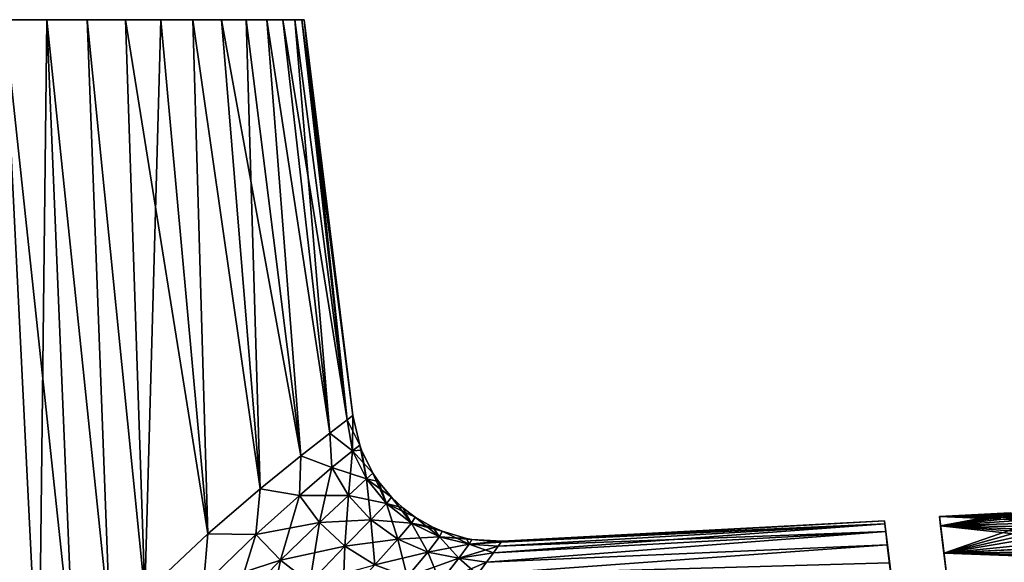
# Model space of a CAD drawing. Header units: millimetres. Extents: x -29 to 75, y -375 to 184.
# Tile 8 of 25: x 6 to 47, y 77 to 100. Entities that reach past the tile are written whole.
import ezdxf

# ---------------------------------------------------------------- set-up
doc = ezdxf.new("R2010")
doc.units = ezdxf.units.MM
doc.header["$LTSCALE"] = 17.087905
for name, color, linetype in [('10', 7, 'CONTINUOUS'), ('11', 7, 'CONTINUOUS'), ('12', 7, 'CONTINUOUS'), ('13', 7, 'CONTINUOUS'), ('14', 7, 'CONTINUOUS'), ('17', 7, 'CONTINUOUS'), ('18', 7, 'CONTINUOUS'), ('20', 7, 'CONTINUOUS'), ('5', 7, 'CONTINUOUS'), ('9', 7, 'CONTINUOUS')]:
    doc.layers.add(name, color=color, linetype=linetype)

msp = doc.modelspace()

# ---------------------------------------------------------------- linework, layer by layer
at = {"layer": '10', "color": 7, "linetype": 'CONTINUOUS', "true_color": 0xe0f2ff}
for points in [[(42.205, 79.036, 2.137), (42.191, 79.149), (26.25, 78.263, 1.471), (42.205, 79.036, 2.137)], [(26.25, 78.263, 1.471), (42.191, 79.149), (26.289, 78.315), (26.25, 78.263, 1.471)], [(42.312, 78.162, 6.272), (42.245, 78.708, 4.224), (25.635, 77.438, 5.959), (42.312, 78.162, 6.272)], [(25.635, 77.438, 5.959), (42.245, 78.708, 4.224), (25.925, 77.829, 4.454), (25.635, 77.438, 5.959)], [(42.245, 78.708, 4.224), (42.205, 79.036, 2.137), (25.925, 77.829, 4.454), (42.245, 78.708, 4.224)], [(25.925, 77.829, 4.454), (42.205, 79.036, 2.137), (26.128, 78.102, 2.959), (25.925, 77.829, 4.454)], [(26.128, 78.102, 2.959), (42.205, 79.036, 2.137), (26.25, 78.263, 1.471), (26.128, 78.102, 2.959)], [(42.405, 77.405, 8.261), (42.312, 78.162, 6.272), (25.258, 76.924, 7.469), (42.405, 77.405, 8.261)], [(25.258, 76.924, 7.469), (42.312, 78.162, 6.272), (25.635, 77.438, 5.959), (25.258, 76.924, 7.469)]]:
    msp.add_3dface(points, dxfattribs=at)
at = {"layer": '11', "color": 7, "linetype": 'CONTINUOUS', "true_color": 0xe0f2ff}
for points in [[(5.578, 100, -17.167), (7.342, 100, -16.49), (7.015, 71.234, -20.411), (5.578, 100, -17.167)], [(5.658, 69.418, -21.058), (5.578, 100, -17.167), (7.015, 71.234, -20.411), (5.658, 69.418, -21.058)], [(7.015, 71.234, -20.411), (7.342, 100, -16.49), (8.47, 72.993, -19.616), (7.015, 71.234, -20.411)], [(7.342, 100, -16.49), (9.026, 100, -15.632), (9.972, 74.662, -18.664), (7.342, 100, -16.49)], [(8.47, 72.993, -19.616), (7.342, 100, -16.49), (9.972, 74.662, -18.664), (8.47, 72.993, -19.616)], [(9.026, 100, -15.632), (10.61, 100, -14.603), (11.421, 76.147, -17.598), (9.026, 100, -15.632)], [(9.972, 74.662, -18.664), (9.026, 100, -15.632), (11.421, 76.147, -17.598), (9.972, 74.662, -18.664)], [(10.61, 100, -14.603), (12.079, 100, -13.414), (11.421, 76.147, -17.598), (10.61, 100, -14.603)], [(11.421, 76.147, -17.598), (12.079, 100, -13.414), (14.044, 78.61, -15.176), (11.421, 76.147, -17.598)], [(12.079, 100, -13.414), (13.415, 100, -12.077), (14.044, 78.61, -15.176), (12.079, 100, -13.414)], [(13.415, 100, -12.077), (14.604, 100, -10.609), (16.219, 80.489, -12.449), (13.415, 100, -12.077)], [(14.044, 78.61, -15.176), (13.415, 100, -12.077), (16.219, 80.489, -12.449), (14.044, 78.61, -15.176)], [(14.604, 100, -10.609), (15.632, 100, -9.024), (16.219, 80.489, -12.449), (14.604, 100, -10.609)], [(15.632, 100, -9.024), (16.49, 100, -7.341), (17.912, 81.865, -9.505), (15.632, 100, -9.024)], [(16.219, 80.489, -12.449), (15.632, 100, -9.024), (17.912, 81.865, -9.505), (16.219, 80.489, -12.449)], [(16.49, 100, -7.341), (17.167, 100, -5.577), (19.116, 82.806, -6.408), (16.49, 100, -7.341)], [(17.912, 81.865, -9.505), (16.49, 100, -7.341), (19.116, 82.806, -6.408), (17.912, 81.865, -9.505)], [(17.167, 100, -5.577), (17.656, 100, -3.752), (19.116, 82.806, -6.408), (17.167, 100, -5.577)], [(17.656, 100, -3.752), (17.952, 100, -1.887), (19.835, 83.354, -3.22), (17.656, 100, -3.752)], [(19.116, 82.806, -6.408), (17.656, 100, -3.752), (19.835, 83.354, -3.22), (19.116, 82.806, -6.408)], [(17.952, 100, -1.887), (18.05, 100), (19.835, 83.354, -3.22), (17.952, 100, -1.887)], [(18.05, 100), (20.072, 83.532), (19.835, 83.354, -3.22), (18.05, 100)]]:
    msp.add_3dface(points, dxfattribs=at)
at = {"layer": '12', "color": 7, "linetype": 'CONTINUOUS', "true_color": 0xe0f2ff}
for points in [[(42.191, 79.149), (42.205, 79.036, -2.136), (26.289, 78.315), (42.191, 79.149)], [(42.245, 78.708, -4.223), (42.312, 78.162, -6.271), (25.635, 77.438, -5.959), (42.245, 78.708, -4.223)], [(25.925, 77.829, -4.454), (42.245, 78.708, -4.223), (25.635, 77.438, -5.959), (25.925, 77.829, -4.454)], [(26.128, 78.102, -2.959), (42.245, 78.708, -4.223), (25.925, 77.829, -4.454), (26.128, 78.102, -2.959)], [(42.205, 79.036, -2.136), (42.245, 78.708, -4.223), (26.128, 78.102, -2.959), (42.205, 79.036, -2.136)], [(26.25, 78.263, -1.471), (42.205, 79.036, -2.136), (26.128, 78.102, -2.959), (26.25, 78.263, -1.471)], [(26.289, 78.315), (42.205, 79.036, -2.136), (26.25, 78.263, -1.471), (26.289, 78.315)], [(42.312, 78.162, -6.271), (42.405, 77.405, -8.26), (25.258, 76.924, -7.469), (42.312, 78.162, -6.271)], [(25.635, 77.438, -5.959), (42.312, 78.162, -6.271), (25.258, 76.924, -7.469), (25.635, 77.438, -5.959)]]:
    msp.add_3dface(points, dxfattribs=at)
at = {"layer": '13', "color": 7, "linetype": 'CONTINUOUS', "true_color": 0xe0f2ff}
for points in [[(19.835, 83.354, 3.22), (19.116, 82.806, 6.408), (20.06, 82.064, 3.63), (19.835, 83.354, 3.22)], [(20.072, 83.532), (19.835, 83.354, 3.22), (20.361, 82.296), (20.072, 83.532)], [(19.835, 83.354, 3.22), (20.06, 82.064, 3.63), (20.361, 82.296), (19.835, 83.354, 3.22)], [(19.116, 82.806, 6.408), (17.912, 81.865, 9.505), (19.207, 81.367, 7.069), (19.116, 82.806, 6.408)], [(19.116, 82.806, 6.408), (19.207, 81.367, 7.069), (20.06, 82.064, 3.63), (19.116, 82.806, 6.408)], [(19.207, 81.367, 7.069), (20.647, 80.902, 3.465), (20.06, 82.064, 3.63), (19.207, 81.367, 7.069)], [(20.361, 82.296), (20.06, 82.064, 3.63), (20.436, 82.093, 0), (20.361, 82.296)], [(20.06, 82.064, 3.63), (20.908, 81.143, 0), (20.436, 82.093, 0), (20.06, 82.064, 3.63)], [(20.647, 80.902, 3.465), (20.908, 81.143, 0), (20.06, 82.064, 3.63), (20.647, 80.902, 3.465)], [(17.912, 81.865, 9.505), (16.219, 80.489, 12.449), (17.851, 80.212, 10.277), (17.912, 81.865, 9.505)], [(17.912, 81.865, 9.505), (17.851, 80.212, 10.277), (19.207, 81.367, 7.069), (17.912, 81.865, 9.505)], [(17.851, 80.212, 10.277), (19.891, 80.215, 6.757), (19.207, 81.367, 7.069), (17.851, 80.212, 10.277)], [(19.891, 80.215, 6.757), (20.647, 80.902, 3.465), (19.207, 81.367, 7.069), (19.891, 80.215, 6.757)], [(20.908, 81.143, 0), (20.647, 80.902, 3.465), (21.144, 80.788, 0), (20.908, 81.143, 0)], [(19.891, 80.215, 6.757), (21.481, 79.881, 3.301), (20.647, 80.902, 3.465), (19.891, 80.215, 6.757)], [(21.481, 79.881, 3.301), (21.689, 80.134, 0), (20.647, 80.902, 3.465), (21.481, 79.881, 3.301)], [(20.647, 80.902, 3.465), (21.689, 80.134, 0), (21.144, 80.788, 0), (20.647, 80.902, 3.465)], [(16.219, 80.489, 12.449), (14.044, 78.61, 15.176), (16.043, 78.589, 13.217), (16.219, 80.489, 12.449)], [(16.219, 80.489, 12.449), (16.043, 78.589, 13.217), (17.851, 80.212, 10.277), (16.219, 80.489, 12.449)], [(16.043, 78.589, 13.217), (18.682, 79.09, 9.841), (17.851, 80.212, 10.277), (16.043, 78.589, 13.217)], [(18.682, 79.09, 9.841), (19.891, 80.215, 6.757), (17.851, 80.212, 10.277), (18.682, 79.09, 9.841)], [(18.682, 79.09, 9.841), (20.822, 79.198, 6.458), (19.891, 80.215, 6.757), (18.682, 79.09, 9.841)], [(20.822, 79.198, 6.458), (21.481, 79.881, 3.301), (19.891, 80.215, 6.757), (20.822, 79.198, 6.458)], [(21.689, 80.134, 0), (21.481, 79.881, 3.301), (22.154, 79.699), (21.689, 80.134, 0)], [(20.822, 79.198, 6.458), (22.513, 79.063, 3.138), (21.481, 79.881, 3.301), (20.822, 79.198, 6.458)], [(22.513, 79.063, 3.138), (22.667, 79.314, 0), (21.481, 79.881, 3.301), (22.513, 79.063, 3.138)], [(21.481, 79.881, 3.301), (22.667, 79.314, 0), (22.154, 79.699), (21.481, 79.881, 3.301)], [(17.061, 77.52, 12.696), (18.682, 79.09, 9.841), (16.043, 78.589, 13.217), (17.061, 77.52, 12.696)], [(17.061, 77.52, 12.696), (19.745, 78.098, 9.437), (18.682, 79.09, 9.841), (17.061, 77.52, 12.696)], [(19.745, 78.098, 9.437), (20.822, 79.198, 6.458), (18.682, 79.09, 9.841), (19.745, 78.098, 9.437)], [(19.745, 78.098, 9.437), (21.945, 78.398, 6.172), (20.822, 79.198, 6.458), (19.745, 78.098, 9.437)], [(21.945, 78.398, 6.172), (22.513, 79.063, 3.138), (20.822, 79.198, 6.458), (21.945, 78.398, 6.172)], [(22.667, 79.314, 0), (22.513, 79.063, 3.138), (23.402, 78.894, 0), (22.667, 79.314, 0)], [(21.945, 78.398, 6.172), (23.681, 78.491, 2.977), (22.513, 79.063, 3.138), (21.945, 78.398, 6.172)], [(23.681, 78.491, 2.977), (23.797, 78.721, 0), (22.513, 79.063, 3.138), (23.681, 78.491, 2.977)], [(22.513, 79.063, 3.138), (23.797, 78.721, 0), (23.402, 78.894, 0), (22.513, 79.063, 3.138)], [(23.797, 78.721, 0), (23.681, 78.491, 2.977), (24.81, 78.423, 0), (23.797, 78.721, 0)], [(14.044, 78.61, 15.176), (11.421, 76.147, 17.598), (13.855, 76.484, 15.824), (14.044, 78.61, 15.176)], [(14.044, 78.61, 15.176), (13.855, 76.484, 15.824), (16.043, 78.589, 13.217), (14.044, 78.61, 15.176)], [(13.855, 76.484, 15.824), (17.061, 77.52, 12.696), (16.043, 78.589, 13.217), (13.855, 76.484, 15.824)], [(20.985, 77.326, 9.063), (21.945, 78.398, 6.172), (19.745, 78.098, 9.437), (20.985, 77.326, 9.063)], [(20.985, 77.326, 9.063), (23.189, 77.859, 5.899), (21.945, 78.398, 6.172), (20.985, 77.326, 9.063)], [(23.189, 77.859, 5.899), (23.681, 78.491, 2.977), (21.945, 78.398, 6.172), (23.189, 77.859, 5.899)], [(23.189, 77.859, 5.899), (24.92, 78.185, 2.821), (23.681, 78.491, 2.977), (23.189, 77.859, 5.899)], [(24.92, 78.185, 2.821), (25.027, 78.384, 0), (23.681, 78.491, 2.977), (24.92, 78.185, 2.821)], [(23.681, 78.491, 2.977), (25.027, 78.384, 0), (24.81, 78.423, 0), (23.681, 78.491, 2.977)], [(24.92, 78.185, 2.821), (26.289, 78.315), (25.027, 78.384, 0), (24.92, 78.185, 2.821)], [(26.25, 78.263, 1.471), (26.289, 78.315), (24.92, 78.185, 2.821), (26.25, 78.263, 1.471)], [(26.128, 78.102, 2.959), (26.25, 78.263, 1.471), (24.92, 78.185, 2.821), (26.128, 78.102, 2.959)], [(18.282, 76.573, 12.224), (19.745, 78.098, 9.437), (17.061, 77.52, 12.696), (18.282, 76.573, 12.224)], [(18.282, 76.573, 12.224), (20.985, 77.326, 9.063), (19.745, 78.098, 9.437), (18.282, 76.573, 12.224)], [(22.331, 76.826, 8.721), (23.189, 77.859, 5.899), (20.985, 77.326, 9.063), (22.331, 76.826, 8.721)], [(22.331, 76.826, 8.721), (24.481, 77.596, 5.643), (23.189, 77.859, 5.899), (22.331, 76.826, 8.721)], [(24.481, 77.596, 5.643), (24.92, 78.185, 2.821), (23.189, 77.859, 5.899), (24.481, 77.596, 5.643)], [(24.481, 77.596, 5.643), (26.128, 78.102, 2.959), (24.92, 78.185, 2.821), (24.481, 77.596, 5.643)], [(25.925, 77.829, 4.454), (26.128, 78.102, 2.959), (24.481, 77.596, 5.643), (25.925, 77.829, 4.454)], [(15.087, 75.493, 15.277), (17.061, 77.52, 12.696), (13.855, 76.484, 15.824), (15.087, 75.493, 15.277)], [(15.087, 75.493, 15.277), (18.282, 76.573, 12.224), (17.061, 77.52, 12.696), (15.087, 75.493, 15.277)], [(23.711, 76.607, 8.414), (24.481, 77.596, 5.643), (22.331, 76.826, 8.721), (23.711, 76.607, 8.414)], [(23.711, 76.607, 8.414), (25.635, 77.438, 5.959), (24.481, 77.596, 5.643), (23.711, 76.607, 8.414)], [(25.258, 76.924, 7.469), (25.635, 77.438, 5.959), (23.711, 76.607, 8.414), (25.258, 76.924, 7.469)], [(25.635, 77.438, 5.959), (25.925, 77.829, 4.454), (24.481, 77.596, 5.643), (25.635, 77.438, 5.959)]]:
    msp.add_3dface(points, dxfattribs=at)
at = {"layer": '14', "color": 7, "linetype": 'CONTINUOUS', "true_color": 0xe0f2ff}
for points in [[(19.116, 82.806, -6.408), (19.835, 83.354, -3.22), (20.06, 82.064, -3.63), (19.116, 82.806, -6.408)], [(19.835, 83.354, -3.22), (20.072, 83.532), (20.06, 82.064, -3.63), (19.835, 83.354, -3.22)], [(20.072, 83.532), (20.361, 82.296), (20.06, 82.064, -3.63), (20.072, 83.532)], [(17.912, 81.865, -9.505), (19.116, 82.806, -6.408), (19.207, 81.367, -7.069), (17.912, 81.865, -9.505)], [(19.116, 82.806, -6.408), (20.06, 82.064, -3.63), (19.207, 81.367, -7.069), (19.116, 82.806, -6.408)], [(20.06, 82.064, -3.63), (19.891, 80.215, -6.757), (19.207, 81.367, -7.069), (20.06, 82.064, -3.63)], [(20.647, 80.902, -3.465), (19.891, 80.215, -6.757), (20.06, 82.064, -3.63), (20.647, 80.902, -3.465)], [(20.361, 82.296), (20.647, 80.902, -3.465), (20.06, 82.064, -3.63), (20.361, 82.296)], [(20.361, 82.296), (20.436, 82.093, 0), (20.647, 80.902, -3.465), (20.361, 82.296)], [(20.436, 82.093, 0), (20.908, 81.143, 0), (20.647, 80.902, -3.465), (20.436, 82.093, 0)], [(16.219, 80.489, -12.449), (17.912, 81.865, -9.505), (17.851, 80.212, -10.277), (16.219, 80.489, -12.449)], [(17.912, 81.865, -9.505), (19.207, 81.367, -7.069), (17.851, 80.212, -10.277), (17.912, 81.865, -9.505)], [(19.207, 81.367, -7.069), (18.682, 79.09, -9.841), (17.851, 80.212, -10.277), (19.207, 81.367, -7.069)], [(19.891, 80.215, -6.757), (18.682, 79.09, -9.841), (19.207, 81.367, -7.069), (19.891, 80.215, -6.757)], [(20.908, 81.143, 0), (21.481, 79.881, -3.301), (20.647, 80.902, -3.465), (20.908, 81.143, 0)], [(20.908, 81.143, 0), (21.144, 80.788, 0), (21.481, 79.881, -3.301), (20.908, 81.143, 0)], [(20.647, 80.902, -3.465), (20.822, 79.198, -6.458), (19.891, 80.215, -6.757), (20.647, 80.902, -3.465)], [(21.481, 79.881, -3.301), (20.822, 79.198, -6.458), (20.647, 80.902, -3.465), (21.481, 79.881, -3.301)], [(21.144, 80.788, 0), (21.689, 80.134, 0), (21.481, 79.881, -3.301), (21.144, 80.788, 0)], [(14.044, 78.61, -15.176), (16.219, 80.489, -12.449), (16.043, 78.589, -13.217), (14.044, 78.61, -15.176)], [(16.219, 80.489, -12.449), (17.851, 80.212, -10.277), (16.043, 78.589, -13.217), (16.219, 80.489, -12.449)], [(17.851, 80.212, -10.277), (17.061, 77.52, -12.696), (16.043, 78.589, -13.217), (17.851, 80.212, -10.277)], [(18.682, 79.09, -9.841), (17.061, 77.52, -12.696), (17.851, 80.212, -10.277), (18.682, 79.09, -9.841)], [(19.891, 80.215, -6.757), (19.745, 78.098, -9.437), (18.682, 79.09, -9.841), (19.891, 80.215, -6.757)], [(20.822, 79.198, -6.458), (19.745, 78.098, -9.437), (19.891, 80.215, -6.757), (20.822, 79.198, -6.458)], [(21.689, 80.134, 0), (22.513, 79.063, -3.138), (21.481, 79.881, -3.301), (21.689, 80.134, 0)], [(21.689, 80.134, 0), (22.154, 79.699), (22.513, 79.063, -3.138), (21.689, 80.134, 0)], [(21.481, 79.881, -3.301), (21.945, 78.398, -6.172), (20.822, 79.198, -6.458), (21.481, 79.881, -3.301)], [(22.513, 79.063, -3.138), (21.945, 78.398, -6.172), (21.481, 79.881, -3.301), (22.513, 79.063, -3.138)], [(22.154, 79.699), (22.667, 79.314, 0), (22.513, 79.063, -3.138), (22.154, 79.699)], [(18.682, 79.09, -9.841), (18.282, 76.573, -12.224), (17.061, 77.52, -12.696), (18.682, 79.09, -9.841)], [(19.745, 78.098, -9.437), (18.282, 76.573, -12.224), (18.682, 79.09, -9.841), (19.745, 78.098, -9.437)], [(20.822, 79.198, -6.458), (20.985, 77.326, -9.063), (19.745, 78.098, -9.437), (20.822, 79.198, -6.458)], [(21.945, 78.398, -6.172), (20.985, 77.326, -9.063), (20.822, 79.198, -6.458), (21.945, 78.398, -6.172)], [(22.667, 79.314, 0), (23.681, 78.491, -2.977), (22.513, 79.063, -3.138), (22.667, 79.314, 0)], [(22.667, 79.314, 0), (23.402, 78.894, 0), (23.681, 78.491, -2.977), (22.667, 79.314, 0)], [(22.513, 79.063, -3.138), (23.189, 77.859, -5.899), (21.945, 78.398, -6.172), (22.513, 79.063, -3.138)], [(23.681, 78.491, -2.977), (23.189, 77.859, -5.899), (22.513, 79.063, -3.138), (23.681, 78.491, -2.977)], [(23.402, 78.894, 0), (23.797, 78.721, 0), (23.681, 78.491, -2.977), (23.402, 78.894, 0)], [(23.797, 78.721, 0), (24.92, 78.185, -2.821), (23.681, 78.491, -2.977), (23.797, 78.721, 0)], [(23.797, 78.721, 0), (24.81, 78.423, 0), (24.92, 78.185, -2.821), (23.797, 78.721, 0)], [(11.421, 76.147, -17.598), (14.044, 78.61, -15.176), (13.855, 76.484, -15.824), (11.421, 76.147, -17.598)], [(14.044, 78.61, -15.176), (16.043, 78.589, -13.217), (13.855, 76.484, -15.824), (14.044, 78.61, -15.176)], [(16.043, 78.589, -13.217), (15.087, 75.493, -15.277), (13.855, 76.484, -15.824), (16.043, 78.589, -13.217)], [(17.061, 77.52, -12.696), (15.087, 75.493, -15.277), (16.043, 78.589, -13.217), (17.061, 77.52, -12.696)], [(21.945, 78.398, -6.172), (22.331, 76.826, -8.721), (20.985, 77.326, -9.063), (21.945, 78.398, -6.172)], [(23.189, 77.859, -5.899), (22.331, 76.826, -8.721), (21.945, 78.398, -6.172), (23.189, 77.859, -5.899)], [(23.681, 78.491, -2.977), (24.481, 77.596, -5.643), (23.189, 77.859, -5.899), (23.681, 78.491, -2.977)], [(24.92, 78.185, -2.821), (24.481, 77.596, -5.643), (23.681, 78.491, -2.977), (24.92, 78.185, -2.821)], [(24.81, 78.423, 0), (25.027, 78.384, 0), (24.92, 78.185, -2.821), (24.81, 78.423, 0)], [(25.027, 78.384, 0), (26.25, 78.263, -1.471), (24.92, 78.185, -2.821), (25.027, 78.384, 0)], [(26.25, 78.263, -1.471), (26.128, 78.102, -2.959), (24.92, 78.185, -2.821), (26.25, 78.263, -1.471)], [(26.289, 78.315), (26.25, 78.263, -1.471), (25.027, 78.384, 0), (26.289, 78.315)], [(19.745, 78.098, -9.437), (19.657, 75.842, -11.801), (18.282, 76.573, -12.224), (19.745, 78.098, -9.437)], [(20.985, 77.326, -9.063), (19.657, 75.842, -11.801), (19.745, 78.098, -9.437), (20.985, 77.326, -9.063)], [(23.189, 77.859, -5.899), (23.711, 76.607, -8.414), (22.331, 76.826, -8.721), (23.189, 77.859, -5.899)], [(24.481, 77.596, -5.643), (23.711, 76.607, -8.414), (23.189, 77.859, -5.899), (24.481, 77.596, -5.643)], [(24.92, 78.185, -2.821), (25.925, 77.829, -4.454), (24.481, 77.596, -5.643), (24.92, 78.185, -2.821)], [(26.128, 78.102, -2.959), (25.925, 77.829, -4.454), (24.92, 78.185, -2.821), (26.128, 78.102, -2.959)], [(17.061, 77.52, -12.696), (16.483, 74.611, -14.787), (15.087, 75.493, -15.277), (17.061, 77.52, -12.696)], [(18.282, 76.573, -12.224), (16.483, 74.611, -14.787), (17.061, 77.52, -12.696), (18.282, 76.573, -12.224)], [(24.481, 77.596, -5.643), (25.258, 76.924, -7.469), (23.711, 76.607, -8.414), (24.481, 77.596, -5.643)], [(25.925, 77.829, -4.454), (25.635, 77.438, -5.959), (24.481, 77.596, -5.643), (25.925, 77.829, -4.454)], [(25.635, 77.438, -5.959), (25.258, 76.924, -7.469), (24.481, 77.596, -5.643), (25.635, 77.438, -5.959)]]:
    msp.add_3dface(points, dxfattribs=at)
at = {"layer": '17', "color": 7, "linetype": 'CONTINUOUS', "true_color": 0xa2afbf}
for points in [[(44.486, 79.33), (44.533, 78.948, -3.924), (44.605, 78.358, -2.01), (44.486, 79.33)], [(44.533, 78.948, 3.925), (44.486, 79.33), (44.605, 78.358, 2.01), (44.533, 78.948, 3.925)], [(44.605, 78.358, 2.01), (44.486, 79.33), (44.605, 78.358, -2.01), (44.605, 78.358, 2.01)], [(44.533, 78.948, -3.924), (44.671, 77.817, -7.696), (44.706, 77.534, -5.941), (44.533, 78.948, -3.924)], [(44.605, 78.358, -2.01), (44.533, 78.948, -3.924), (44.706, 77.534, -5.941), (44.605, 78.358, -2.01)], [(44.671, 77.817, 7.695), (44.533, 78.948, 3.925), (44.706, 77.534, 5.941), (44.671, 77.817, 7.695)], [(44.706, 77.534, 5.941), (44.533, 78.948, 3.925), (44.605, 78.358, 2.01), (44.706, 77.534, 5.941)], [(44.671, 77.817, -7.696), (44.897, 75.983, -11.174), (44.904, 75.92, -9.615), (44.671, 77.817, -7.696)], [(44.706, 77.534, -5.941), (44.671, 77.817, -7.696), (44.904, 75.92, -9.615), (44.706, 77.534, -5.941)], [(44.897, 75.983, 11.172), (44.671, 77.817, 7.695), (44.904, 75.92, 9.615), (44.897, 75.983, 11.172)], [(44.904, 75.92, 9.615), (44.671, 77.817, 7.695), (44.706, 77.534, 5.941), (44.904, 75.92, 9.615)]]:
    msp.add_3dface(points, dxfattribs=at)
at = {"layer": '18', "color": 7, "linetype": 'CONTINUOUS', "true_color": 0xa2afbf}
for points in [[(47.45, 79.472, -0.722), (44.486, 79.33), (47.428, 79.484), (47.45, 79.472, -0.722)], [(47.517, 79.437, -1.443), (44.486, 79.33), (47.45, 79.472, -0.722), (47.517, 79.437, -1.443)], [(47.628, 79.377, -2.16), (44.486, 79.33), (47.517, 79.437, -1.443), (47.628, 79.377, -2.16)], [(47.787, 79.295, -2.873), (44.486, 79.33), (47.628, 79.377, -2.16), (47.787, 79.295, -2.873)], [(44.533, 78.948, -3.924), (44.486, 79.33), (47.996, 79.19, -3.579), (44.533, 78.948, -3.924)], [(47.996, 79.19, -3.579), (44.486, 79.33), (47.787, 79.295, -2.873), (47.996, 79.19, -3.579)], [(48.257, 79.065, -4.273), (44.533, 78.948, -3.924), (47.996, 79.19, -3.579), (48.257, 79.065, -4.273)], [(48.57, 78.921, -4.943), (44.533, 78.948, -3.924), (48.257, 79.065, -4.273), (48.57, 78.921, -4.943)], [(44.671, 77.817, -7.696), (44.533, 78.948, -3.924), (50.01, 78.358, -6.963), (44.671, 77.817, -7.696)], [(50.01, 78.358, -6.963), (44.533, 78.948, -3.924), (49.333, 78.604, -6.167), (50.01, 78.358, -6.963)], [(49.333, 78.604, -6.167), (44.533, 78.948, -3.924), (48.93, 78.766, -5.578), (49.333, 78.604, -6.167)], [(48.93, 78.766, -5.578), (44.533, 78.948, -3.924), (48.57, 78.921, -4.943), (48.93, 78.766, -5.578)], [(50.773, 78.118, -7.657), (44.671, 77.817, -7.696), (50.01, 78.358, -6.963), (50.773, 78.118, -7.657)], [(51.618, 77.897, -8.249), (44.671, 77.817, -7.696), (50.773, 78.118, -7.657), (51.618, 77.897, -8.249)], [(52.54, 77.705, -8.738), (44.671, 77.817, -7.696), (51.618, 77.897, -8.249), (52.54, 77.705, -8.738)], [(44.897, 75.983, -11.174), (44.671, 77.817, -7.696), (54.61, 77.447, -9.404), (44.897, 75.983, -11.174)], [(54.61, 77.447, -9.404), (44.671, 77.817, -7.696), (53.54, 77.551, -9.125), (54.61, 77.447, -9.404)], [(53.54, 77.551, -9.125), (44.671, 77.817, -7.696), (52.54, 77.705, -8.738), (53.54, 77.551, -9.125)], [(55.736, 77.402, -9.571), (44.897, 75.983, -11.174), (54.61, 77.447, -9.404), (55.736, 77.402, -9.571)]]:
    msp.add_3dface(points, dxfattribs=at)
at = {"layer": '20', "color": 7, "linetype": 'CONTINUOUS', "true_color": 0xa2afbf}
for points in [[(44.486, 79.33), (44.533, 78.948, 3.925), (47.428, 79.484), (44.486, 79.33)], [(47.428, 79.484), (44.533, 78.948, 3.925), (47.45, 79.472, 0.722), (47.428, 79.484)], [(47.45, 79.472, 0.722), (44.533, 78.948, 3.925), (47.517, 79.437, 1.443), (47.45, 79.472, 0.722)], [(47.517, 79.437, 1.443), (44.533, 78.948, 3.925), (47.628, 79.377, 2.16), (47.517, 79.437, 1.443)], [(47.628, 79.377, 2.16), (44.533, 78.948, 3.925), (47.787, 79.295, 2.873), (47.628, 79.377, 2.16)], [(47.787, 79.295, 2.873), (44.533, 78.948, 3.925), (47.996, 79.19, 3.579), (47.787, 79.295, 2.873)], [(47.996, 79.19, 3.579), (44.533, 78.948, 3.925), (48.257, 79.065, 4.273), (47.996, 79.19, 3.579)], [(44.533, 78.948, 3.925), (44.671, 77.817, 7.695), (48.257, 79.065, 4.273), (44.533, 78.948, 3.925)], [(48.257, 79.065, 4.273), (44.671, 77.817, 7.695), (48.57, 78.921, 4.943), (48.257, 79.065, 4.273)], [(48.57, 78.921, 4.943), (44.671, 77.817, 7.695), (48.931, 78.766, 5.578), (48.57, 78.921, 4.943)], [(48.931, 78.766, 5.578), (44.671, 77.817, 7.695), (49.333, 78.604, 6.167), (48.931, 78.766, 5.578)], [(49.333, 78.604, 6.167), (44.671, 77.817, 7.695), (50.011, 78.357, 6.963), (49.333, 78.604, 6.167)], [(50.011, 78.357, 6.963), (44.671, 77.817, 7.695), (50.752, 78.124, 7.64), (50.011, 78.357, 6.963)], [(44.671, 77.817, 7.695), (44.897, 75.983, 11.172), (50.752, 78.124, 7.64), (44.671, 77.817, 7.695)], [(50.752, 78.124, 7.64), (44.897, 75.983, 11.172), (51.615, 77.898, 8.247), (50.752, 78.124, 7.64)], [(51.615, 77.898, 8.247), (44.897, 75.983, 11.172), (52.537, 77.706, 8.736), (51.615, 77.898, 8.247)], [(52.537, 77.706, 8.736), (44.897, 75.983, 11.172), (53.536, 77.552, 9.123), (52.537, 77.706, 8.736)], [(53.536, 77.552, 9.123), (44.897, 75.983, 11.172), (54.606, 77.448, 9.403), (53.536, 77.552, 9.123)], [(44.897, 75.983, 11.172), (69.398, 77.108, 10.867), (58.045, 77.512, 9.549), (44.897, 75.983, 11.172)], [(56.889, 77.423, 9.62), (44.897, 75.983, 11.172), (58.045, 77.512, 9.549), (56.889, 77.423, 9.62)], [(54.606, 77.448, 9.403), (44.897, 75.983, 11.172), (55.732, 77.402, 9.571), (54.606, 77.448, 9.403)]]:
    msp.add_3dface(points, dxfattribs=at)
at = {"layer": '5', "color": 7, "linetype": 'CONTINUOUS', "true_color": 0xbfdfff}
for points in [[(42.205, 79.036, -2.136), (42.191, 79.149), (47.125, 38.964, -2.135), (42.205, 79.036, -2.136)], [(47.125, 38.964, -2.135), (42.191, 79.149), (47.139, 38.851), (47.125, 38.964, -2.135)], [(47.139, 38.851), (42.191, 79.149), (42.205, 79.036, 2.137), (47.139, 38.851)], [(42.245, 78.708, -4.223), (42.205, 79.036, -2.136), (47.084, 39.292, -4.221), (42.245, 78.708, -4.223)], [(47.084, 39.292, -4.221), (42.205, 79.036, -2.136), (47.125, 38.964, -2.135), (47.084, 39.292, -4.221)], [(47.125, 38.964, 2.135), (47.139, 38.851), (42.205, 79.036, 2.137), (47.125, 38.964, 2.135)], [(47.084, 39.292, 4.221), (47.125, 38.964, 2.135), (42.205, 79.036, 2.137), (47.084, 39.292, 4.221)], [(42.245, 78.708, 4.224), (47.084, 39.292, 4.221), (42.205, 79.036, 2.137), (42.245, 78.708, 4.224)], [(42.312, 78.162, -6.271), (42.245, 78.708, -4.223), (47.017, 39.837, -6.269), (42.312, 78.162, -6.271)], [(47.017, 39.837, -6.269), (42.245, 78.708, -4.223), (47.084, 39.292, -4.221), (47.017, 39.837, -6.269)], [(47.017, 39.837, 6.268), (47.084, 39.292, 4.221), (42.245, 78.708, 4.224), (47.017, 39.837, 6.268)], [(42.312, 78.162, 6.272), (47.017, 39.837, 6.268), (42.245, 78.708, 4.224), (42.312, 78.162, 6.272)], [(42.405, 77.405, -8.26), (42.312, 78.162, -6.271), (46.925, 40.594, -8.258), (42.405, 77.405, -8.26)], [(46.925, 40.594, -8.258), (42.312, 78.162, -6.271), (47.017, 39.837, -6.269), (46.925, 40.594, -8.258)], [(46.925, 40.594, 8.257), (47.017, 39.837, 6.268), (42.312, 78.162, 6.272), (46.925, 40.594, 8.257)], [(42.405, 77.405, 8.261), (46.925, 40.594, 8.257), (42.312, 78.162, 6.272), (42.405, 77.405, 8.261)]]:
    msp.add_3dface(points, dxfattribs=at)
at = {"layer": '9', "color": 7, "linetype": 'CONTINUOUS', "true_color": 0xe0f2ff}
for points in [[(7.342, 100, 16.49), (5.578, 100, 17.167), (8.47, 72.993, 19.616), (7.342, 100, 16.49)], [(8.47, 72.993, 19.616), (5.578, 100, 17.167), (7.015, 71.234, 20.411), (8.47, 72.993, 19.616)], [(7.015, 71.234, 20.411), (5.578, 100, 17.167), (5.658, 69.418, 21.058), (7.015, 71.234, 20.411)], [(9.026, 100, 15.632), (7.342, 100, 16.49), (9.972, 74.662, 18.664), (9.026, 100, 15.632)], [(9.972, 74.662, 18.664), (7.342, 100, 16.49), (8.47, 72.993, 19.616), (9.972, 74.662, 18.664)], [(10.61, 100, 14.603), (9.026, 100, 15.632), (11.421, 76.147, 17.598), (10.61, 100, 14.603)], [(11.421, 76.147, 17.598), (9.026, 100, 15.632), (9.972, 74.662, 18.664), (11.421, 76.147, 17.598)], [(12.079, 100, 13.414), (10.61, 100, 14.603), (14.044, 78.61, 15.176), (12.079, 100, 13.414)], [(14.044, 78.61, 15.176), (10.61, 100, 14.603), (11.421, 76.147, 17.598), (14.044, 78.61, 15.176)], [(13.415, 100, 12.077), (12.079, 100, 13.414), (14.044, 78.61, 15.176), (13.415, 100, 12.077)], [(14.604, 100, 10.609), (13.415, 100, 12.077), (16.219, 80.489, 12.449), (14.604, 100, 10.609)], [(16.219, 80.489, 12.449), (13.415, 100, 12.077), (14.044, 78.61, 15.176), (16.219, 80.489, 12.449)], [(15.632, 100, 9.024), (14.604, 100, 10.609), (17.912, 81.865, 9.505), (15.632, 100, 9.024)], [(17.912, 81.865, 9.505), (14.604, 100, 10.609), (16.219, 80.489, 12.449), (17.912, 81.865, 9.505)], [(16.49, 100, 7.341), (15.632, 100, 9.024), (17.912, 81.865, 9.505), (16.49, 100, 7.341)], [(17.167, 100, 5.577), (16.49, 100, 7.341), (19.116, 82.806, 6.408), (17.167, 100, 5.577)], [(19.116, 82.806, 6.408), (16.49, 100, 7.341), (17.912, 81.865, 9.505), (19.116, 82.806, 6.408)], [(17.656, 100, 3.752), (17.167, 100, 5.577), (19.835, 83.354, 3.22), (17.656, 100, 3.752)], [(19.835, 83.354, 3.22), (17.167, 100, 5.577), (19.116, 82.806, 6.408), (19.835, 83.354, 3.22)], [(17.952, 100, 1.887), (17.656, 100, 3.752), (19.835, 83.354, 3.22), (17.952, 100, 1.887)], [(18.05, 100), (17.952, 100, 1.887), (20.072, 83.532), (18.05, 100)], [(20.072, 83.532), (17.952, 100, 1.887), (19.835, 83.354, 3.22), (20.072, 83.532)]]:
    msp.add_3dface(points, dxfattribs=at)

doc.saveas('drawing.dxf')
